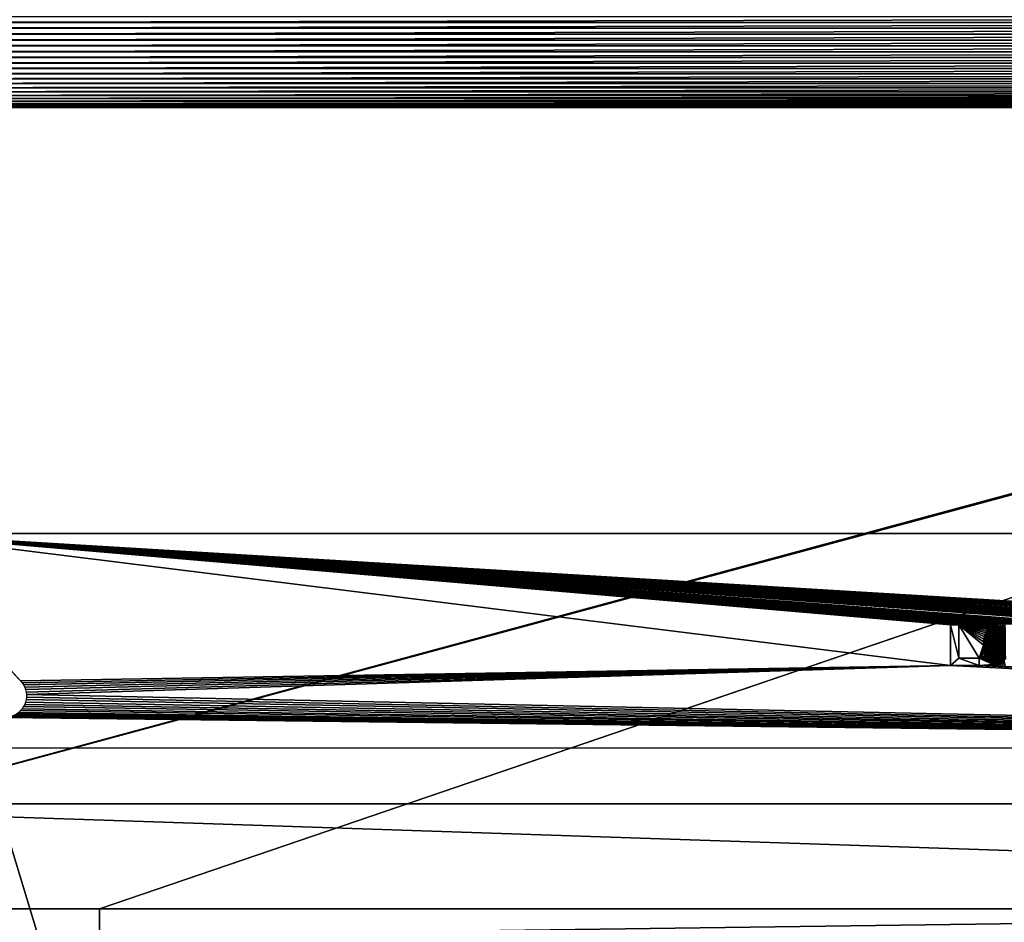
# Model space of a CAD drawing. Header units: millimetres. Extents: x -125 to 125, y -729 to 71.
# Tile 34 of 48: x -81 to -8, y -65 to 2. Entities that reach past the tile are written whole.
import ezdxf

# ---------------------------------------------------------------- set-up
doc = ezdxf.new("R2010")
doc.units = ezdxf.units.MM
doc.header["$LTSCALE"] = 65.185185
for name, color, linetype in [('1', 7, 'CONTINUOUS'), ('11', 7, 'CONTINUOUS'), ('13', 7, 'CONTINUOUS'), ('15', 7, 'CONTINUOUS'), ('17', 7, 'CONTINUOUS'), ('2', 7, 'CONTINUOUS'), ('27', 7, 'CONTINUOUS'), ('3', 7, 'CONTINUOUS'), ('30', 7, 'CONTINUOUS'), ('31', 7, 'CONTINUOUS')]:
    doc.layers.add(name, color=color, linetype=linetype)

msp = doc.modelspace()

# ---------------------------------------------------------------- linework, layer by layer
at = {"layer": '1', "color": 253, "linetype": 'Continuous', "true_color": 0xaaa39e}
for points in [[(-12.033, -46.25, 56.448), (-90.75, -36.5, 56.448), (-80.836, -47.402, 56.448), (-12.033, -46.25, 56.448)], [(-90.75, -36.5, 56.448), (-12.033, -43.25, 56.448), (-11.406, -43.25, 56.448), (-90.75, -36.5, 56.448)], [(-12.033, -43.25, 56.448), (-90.75, -36.5, 56.448), (-12.033, -46.25, 56.448), (-12.033, -43.25, 56.448)], [(4.697, -43.25, 56.448), (-90.75, -36.5, 56.448), (3.263, -43.25, 56.448), (4.697, -43.25, 56.448)], [(7.736, -43.259, 56.448), (-90.75, -36.5, 56.448), (7.551, -43.25, 56.448), (7.736, -43.259, 56.448)], [(-90.75, -36.5, 56.448), (7.736, -43.259, 56.448), (9.779, -43.364, 56.448), (-90.75, -36.5, 56.448)], [(7.551, -43.25, 56.448), (-90.75, -36.5, 56.448), (6.258, -43.25, 56.448), (7.551, -43.25, 56.448)], [(10.775, -43.166, 56.448), (-90.75, -36.5, 56.448), (10.596, -43.158, 56.448), (10.775, -43.166, 56.448)], [(10.596, -43.158, 56.448), (-90.75, -36.5, 56.448), (10.416, -43.166, 56.448), (10.596, -43.158, 56.448)], [(10.416, -43.166, 56.448), (-90.75, -36.5, 56.448), (10.258, -43.186, 56.448), (10.416, -43.166, 56.448)], [(10.258, -43.186, 56.448), (-90.75, -36.5, 56.448), (10.115, -43.218, 56.448), (10.258, -43.186, 56.448)], [(10.115, -43.218, 56.448), (-90.75, -36.5, 56.448), (9.99, -43.259, 56.448), (10.115, -43.218, 56.448)], [(9.99, -43.259, 56.448), (-90.75, -36.5, 56.448), (9.879, -43.308, 56.448), (9.99, -43.259, 56.448)], [(9.879, -43.308, 56.448), (-90.75, -36.5, 56.448), (9.779, -43.364, 56.448), (9.879, -43.308, 56.448)], [(-1.313, -43.25, 56.448), (-90.75, -36.5, 56.448), (-2.762, -43.25, 56.448), (-1.313, -43.25, 56.448)], [(-90.75, -36.5, 56.448), (-1.17, -43.256, 56.448), (1.095, -43.25, 56.448), (-90.75, -36.5, 56.448)], [(-1.17, -43.256, 56.448), (-90.75, -36.5, 56.448), (-1.313, -43.25, 56.448), (-1.17, -43.256, 56.448)], [(-90.75, -36.5, 56.448), (-3.352, -43.25, 56.448), (-2.762, -43.25, 56.448), (-90.75, -36.5, 56.448)], [(-5.343, -43.25, 56.448), (-90.75, -36.5, 56.448), (-6.254, -43.25, 56.448), (-5.343, -43.25, 56.448)], [(-90.75, -36.5, 56.448), (-4.256, -43.25, 56.448), (-3.352, -43.25, 56.448), (-90.75, -36.5, 56.448)], [(-4.256, -43.25, 56.448), (-90.75, -36.5, 56.448), (-5.343, -43.25, 56.448), (-4.256, -43.25, 56.448)], [(-8.976, -43.364, 56.448), (-90.75, -36.5, 56.448), (-9.067, -43.428, 56.448), (-8.976, -43.364, 56.448)], [(-8.876, -43.308, 56.448), (-90.75, -36.5, 56.448), (-8.976, -43.364, 56.448), (-8.876, -43.308, 56.448)], [(-8.765, -43.259, 56.448), (-90.75, -36.5, 56.448), (-8.876, -43.308, 56.448), (-8.765, -43.259, 56.448)], [(-8.64, -43.218, 56.448), (-90.75, -36.5, 56.448), (-8.765, -43.259, 56.448), (-8.64, -43.218, 56.448)], [(-8.498, -43.186, 56.448), (-90.75, -36.5, 56.448), (-8.64, -43.218, 56.448), (-8.498, -43.186, 56.448)], [(-8.339, -43.166, 56.448), (-90.75, -36.5, 56.448), (-8.498, -43.186, 56.448), (-8.339, -43.166, 56.448)], [(-8.159, -43.158, 56.448), (-90.75, -36.5, 56.448), (-8.339, -43.166, 56.448), (-8.159, -43.158, 56.448)], [(-90.75, -36.5, 56.448), (1.095, -43.25, 56.448), (1.805, -43.25, 56.448), (-90.75, -36.5, 56.448)], [(-90.75, -36.5, 56.448), (1.805, -43.25, 56.448), (3.263, -43.25, 56.448), (-90.75, -36.5, 56.448)], [(4.852, -43.256, 56.448), (-90.75, -36.5, 56.448), (4.697, -43.25, 56.448), (4.852, -43.256, 56.448)], [(-90.75, -36.5, 56.448), (4.852, -43.256, 56.448), (6.258, -43.25, 56.448), (-90.75, -36.5, 56.448)], [(82, -46.9, 56.448), (-90.75, -36.5, 56.448), (81.814, -46.911, 56.448), (82, -46.9, 56.448)], [(-90.75, -36.5, 56.448), (82, -46.9, 56.448), (82.186, -46.911, 56.448), (-90.75, -36.5, 56.448)], [(81.814, -46.911, 56.448), (-90.75, -36.5, 56.448), (81.631, -46.943, 56.448), (81.814, -46.911, 56.448)], [(81.631, -46.943, 56.448), (-90.75, -36.5, 56.448), (81.453, -46.996, 56.448), (81.631, -46.943, 56.448)], [(81.453, -46.996, 56.448), (-90.75, -36.5, 56.448), (81.282, -47.07, 56.448), (81.453, -46.996, 56.448)], [(81.282, -47.07, 56.448), (-90.75, -36.5, 56.448), (81.121, -47.163, 56.448), (81.282, -47.07, 56.448)], [(81.121, -47.163, 56.448), (-90.75, -36.5, 56.448), (80.972, -47.274, 56.448), (81.121, -47.163, 56.448)], [(80.972, -47.274, 56.448), (-90.75, -36.5, 56.448), (80.836, -47.402, 56.448), (80.972, -47.274, 56.448)], [(80.836, -47.402, 56.448), (-90.75, -36.5, 56.448), (80.717, -47.545, 56.448), (80.836, -47.402, 56.448)], [(-90.75, -36.5, 56.448), (10.775, -43.166, 56.448), (80.717, -47.545, 56.448), (-90.75, -36.5, 56.448)], [(-90.75, -36.5, 56.448), (-7.98, -43.166, 56.448), (-6.254, -43.25, 56.448), (-90.75, -36.5, 56.448)], [(-7.98, -43.166, 56.448), (-90.75, -36.5, 56.448), (-8.159, -43.158, 56.448), (-7.98, -43.166, 56.448)], [(-90.75, -36.5, 56.448), (-11.406, -43.25, 56.448), (-9.067, -43.428, 56.448), (-90.75, -36.5, 56.448)], [(-80.836, -47.402, 56.448), (-90.75, -36.5, 56.448), (-80.972, -47.274, 56.448), (-80.836, -47.402, 56.448)], [(90.75, -36.5, 56.448), (-90.75, -36.5, 56.448), (82.186, -46.911, 56.448), (90.75, -36.5, 56.448)], [(-9.067, -43.428, 56.448), (-11.406, -43.25, 56.448), (-9.15, -43.5, 56.448), (-9.067, -43.428, 56.448)], [(-9.15, -43.5, 56.448), (-11.406, -43.25, 56.448), (-9.248, -43.605, 56.448), (-9.15, -43.5, 56.448)], [(-9.248, -43.605, 56.448), (-11.406, -43.25, 56.448), (-9.333, -43.718, 56.448), (-9.248, -43.605, 56.448)], [(-9.333, -43.718, 56.448), (-11.406, -43.25, 56.448), (-9.407, -43.844, 56.448), (-9.333, -43.718, 56.448)], [(-9.407, -43.844, 56.448), (-11.406, -43.25, 56.448), (-9.47, -43.981, 56.448), (-9.407, -43.844, 56.448)], [(-9.47, -43.981, 56.448), (-11.406, -43.25, 56.448), (-9.522, -44.137, 56.448), (-9.47, -43.981, 56.448)], [(-9.522, -44.137, 56.448), (-11.406, -43.25, 56.448), (-9.562, -44.309, 56.448), (-9.522, -44.137, 56.448)], [(-9.562, -44.309, 56.448), (-11.406, -43.25, 56.448), (-9.588, -44.51, 56.448), (-9.562, -44.309, 56.448)], [(-9.588, -44.51, 56.448), (-11.406, -43.25, 56.448), (-9.598, -44.746, 56.448), (-9.588, -44.51, 56.448)], [(-11.406, -45.711, 56.448), (-9.908, -45.711, 56.448), (-11.406, -43.25, 56.448), (-11.406, -45.711, 56.448)], [(-11.406, -43.25, 56.448), (-9.908, -45.711, 56.448), (-9.598, -44.746, 56.448), (-11.406, -43.25, 56.448)], [(-8.367, -43.714, 56.448), (-8.271, -45.796, 56.448), (-8.269, -43.696, 56.448), (-8.367, -43.714, 56.448)], [(-8.271, -45.796, 56.448), (-8.159, -45.802, 56.448), (-8.269, -43.696, 56.448), (-8.271, -45.796, 56.448)], [(-8.269, -43.696, 56.448), (-8.159, -45.802, 56.448), (-8.159, -43.69, 56.448), (-8.269, -43.696, 56.448)], [(-8.159, -43.69, 56.448), (-8.05, -45.796, 56.448), (-8.05, -43.696, 56.448), (-8.159, -43.69, 56.448)], [(-8.159, -45.802, 56.448), (-8.05, -45.796, 56.448), (-8.159, -43.69, 56.448), (-8.159, -45.802, 56.448)], [(-8.05, -43.696, 56.448), (-7.954, -45.778, 56.448), (-7.95, -43.715, 56.448), (-8.05, -43.696, 56.448)], [(-8.05, -45.796, 56.448), (-7.954, -45.778, 56.448), (-8.05, -43.696, 56.448), (-8.05, -45.796, 56.448)], [(-8.969, -44.576, 56.448), (-8.951, -45.059, 56.448), (-8.951, -44.432, 56.448), (-8.969, -44.576, 56.448)], [(-8.951, -44.432, 56.448), (-8.924, -45.181, 56.448), (-8.923, -44.307, 56.448), (-8.951, -44.432, 56.448)], [(-8.951, -45.059, 56.448), (-8.924, -45.181, 56.448), (-8.951, -44.432, 56.448), (-8.951, -45.059, 56.448)], [(-8.924, -45.181, 56.448), (-8.891, -45.284, 56.448), (-8.923, -44.307, 56.448), (-8.924, -45.181, 56.448)], [(-8.923, -44.307, 56.448), (-8.891, -45.284, 56.448), (-8.889, -44.203, 56.448), (-8.923, -44.307, 56.448)], [(-8.891, -45.284, 56.448), (-8.852, -45.375, 56.448), (-8.889, -44.203, 56.448), (-8.891, -45.284, 56.448)], [(-8.889, -44.203, 56.448), (-8.852, -45.375, 56.448), (-8.849, -44.111, 56.448), (-8.889, -44.203, 56.448)], [(-8.852, -45.375, 56.448), (-8.806, -45.456, 56.448), (-8.849, -44.111, 56.448), (-8.852, -45.375, 56.448)], [(-8.849, -44.111, 56.448), (-8.806, -45.456, 56.448), (-8.804, -44.033, 56.448), (-8.849, -44.111, 56.448)], [(-8.806, -45.456, 56.448), (-8.754, -45.528, 56.448), (-8.804, -44.033, 56.448), (-8.806, -45.456, 56.448)], [(-8.804, -44.033, 56.448), (-8.754, -45.528, 56.448), (-8.754, -43.964, 56.448), (-8.804, -44.033, 56.448)], [(-8.754, -43.964, 56.448), (-8.688, -45.6, 56.448), (-8.687, -43.89, 56.448), (-8.754, -43.964, 56.448)], [(-8.754, -45.528, 56.448), (-8.688, -45.6, 56.448), (-8.754, -43.964, 56.448), (-8.754, -45.528, 56.448)], [(-8.688, -45.6, 56.448), (-8.619, -45.66, 56.448), (-8.687, -43.89, 56.448), (-8.688, -45.6, 56.448)], [(-8.687, -43.89, 56.448), (-8.619, -45.66, 56.448), (-8.614, -43.829, 56.448), (-8.687, -43.89, 56.448)], [(-8.619, -45.66, 56.448), (-8.544, -45.709, 56.448), (-8.614, -43.829, 56.448), (-8.619, -45.66, 56.448)], [(-8.614, -43.829, 56.448), (-8.544, -45.709, 56.448), (-8.537, -43.78, 56.448), (-8.614, -43.829, 56.448)], [(-8.544, -45.709, 56.448), (-8.462, -45.748, 56.448), (-8.537, -43.78, 56.448), (-8.544, -45.709, 56.448)], [(-8.537, -43.78, 56.448), (-8.462, -45.748, 56.448), (-8.455, -43.741, 56.448), (-8.537, -43.78, 56.448)], [(-8.462, -45.748, 56.448), (-8.372, -45.777, 56.448), (-8.455, -43.741, 56.448), (-8.462, -45.748, 56.448)], [(-8.455, -43.741, 56.448), (-8.372, -45.777, 56.448), (-8.367, -43.714, 56.448), (-8.455, -43.741, 56.448)], [(-8.372, -45.777, 56.448), (-8.271, -45.796, 56.448), (-8.367, -43.714, 56.448), (-8.372, -45.777, 56.448)], [(-9.598, -44.746, 56.448), (-9.908, -45.711, 56.448), (-9.589, -44.975, 56.448), (-9.598, -44.746, 56.448)], [(-9.589, -44.975, 56.448), (-9.908, -45.711, 56.448), (-9.562, -45.177, 56.448), (-9.589, -44.975, 56.448)], [(-8.976, -44.746, 56.448), (-8.969, -44.917, 56.448), (-8.969, -44.576, 56.448), (-8.976, -44.746, 56.448)], [(-8.969, -44.917, 56.448), (-8.951, -45.059, 56.448), (-8.969, -44.576, 56.448), (-8.969, -44.917, 56.448)], [(-9.562, -45.177, 56.448), (-9.908, -45.711, 56.448), (-9.52, -45.354, 56.448), (-9.562, -45.177, 56.448)], [(-9.52, -45.354, 56.448), (-9.908, -45.711, 56.448), (-9.466, -45.512, 56.448), (-9.52, -45.354, 56.448)], [(-9.466, -45.512, 56.448), (-9.908, -45.711, 56.448), (-9.402, -45.65, 56.448), (-9.466, -45.512, 56.448)], [(-9.402, -45.65, 56.448), (-9.908, -45.711, 56.448), (-9.328, -45.775, 56.448), (-9.402, -45.65, 56.448)], [(-9.328, -45.775, 56.448), (-9.908, -45.711, 56.448), (-9.244, -45.887, 56.448), (-9.328, -45.775, 56.448)], [(-9.244, -45.887, 56.448), (-9.908, -45.711, 56.448), (-9.149, -45.99, 56.448), (-9.244, -45.887, 56.448)], [(-9.149, -45.99, 56.448), (-9.908, -45.711, 56.448), (-9.064, -46.065, 56.448), (-9.149, -45.99, 56.448)], [(-9.064, -46.065, 56.448), (-9.908, -45.711, 56.448), (-8.972, -46.13, 56.448), (-9.064, -46.065, 56.448)], [(-8.972, -46.13, 56.448), (-9.908, -45.711, 56.448), (-8.871, -46.187, 56.448), (-8.972, -46.13, 56.448)], [(-9.908, -45.711, 56.448), (-9.908, -46.25, 56.448), (-8.871, -46.187, 56.448), (-9.908, -45.711, 56.448)], [(-80.717, -47.545, 56.448), (-12.033, -46.25, 56.448), (-80.836, -47.402, 56.448), (-80.717, -47.545, 56.448)], [(-80.614, -47.7, 56.448), (-12.033, -46.25, 56.448), (-80.717, -47.545, 56.448), (-80.614, -47.7, 56.448)], [(-80.531, -47.866, 56.448), (-12.033, -46.25, 56.448), (-80.614, -47.7, 56.448), (-80.531, -47.866, 56.448)], [(-80.467, -48.041, 56.448), (-12.033, -46.25, 56.448), (-80.531, -47.866, 56.448), (-80.467, -48.041, 56.448)], [(-80.424, -48.222, 56.448), (-12.033, -46.25, 56.448), (-80.467, -48.041, 56.448), (-80.424, -48.222, 56.448)], [(-80.403, -48.407, 56.448), (-12.033, -46.25, 56.448), (-80.424, -48.222, 56.448), (-80.403, -48.407, 56.448)], [(-12.033, -46.25, 56.448), (-80.403, -48.407, 56.448), (106.55, -52.35, 56.448), (-12.033, -46.25, 56.448)], [(-9.908, -46.25, 56.448), (-12.033, -46.25, 56.448), (106.55, -52.35, 56.448), (-9.908, -46.25, 56.448)], [(-8.871, -46.187, 56.448), (-9.908, -46.25, 56.448), (-8.761, -46.235, 56.448), (-8.871, -46.187, 56.448)], [(-8.761, -46.235, 56.448), (-9.908, -46.25, 56.448), (-8.637, -46.275, 56.448), (-8.761, -46.235, 56.448)], [(-8.637, -46.275, 56.448), (-9.908, -46.25, 56.448), (-8.499, -46.306, 56.448), (-8.637, -46.275, 56.448)], [(-8.499, -46.306, 56.448), (-9.908, -46.25, 56.448), (-8.343, -46.326, 56.448), (-8.499, -46.306, 56.448)], [(-8.343, -46.326, 56.448), (-9.908, -46.25, 56.448), (106.55, -52.35, 56.448), (-8.343, -46.326, 56.448)], [(-8.159, -46.333, 56.448), (-8.343, -46.326, 56.448), (106.55, -52.35, 56.448), (-8.159, -46.333, 56.448)], [(-7.975, -46.326, 56.448), (-8.159, -46.333, 56.448), (106.55, -52.35, 56.448), (-7.975, -46.326, 56.448)], [(-80.424, -48.778, 56.448), (-80.467, -48.959, 56.448), (106.55, -52.35, 56.448), (-80.424, -48.778, 56.448)], [(-80.403, -48.593, 56.448), (-80.424, -48.778, 56.448), (106.55, -52.35, 56.448), (-80.403, -48.593, 56.448)], [(-80.403, -48.407, 56.448), (-80.403, -48.593, 56.448), (106.55, -52.35, 56.448), (-80.403, -48.407, 56.448)], [(-80.717, -49.455, 56.448), (-80.836, -49.598, 56.448), (106.55, -52.35, 56.448), (-80.717, -49.455, 56.448)], [(-80.614, -49.3, 56.448), (-80.717, -49.455, 56.448), (106.55, -52.35, 56.448), (-80.614, -49.3, 56.448)], [(-80.531, -49.134, 56.448), (-80.614, -49.3, 56.448), (106.55, -52.35, 56.448), (-80.531, -49.134, 56.448)], [(-80.467, -48.959, 56.448), (-80.531, -49.134, 56.448), (106.55, -52.35, 56.448), (-80.467, -48.959, 56.448)], [(-82, -50.1, 56.448), (-106.55, -52.35, 56.448), (106.55, -52.35, 56.448), (-82, -50.1, 56.448)], [(-81.814, -50.089, 56.448), (-82, -50.1, 56.448), (106.55, -52.35, 56.448), (-81.814, -50.089, 56.448)], [(-81.631, -50.057, 56.448), (-81.814, -50.089, 56.448), (106.55, -52.35, 56.448), (-81.631, -50.057, 56.448)], [(-81.453, -50.004, 56.448), (-81.631, -50.057, 56.448), (106.55, -52.35, 56.448), (-81.453, -50.004, 56.448)], [(-81.282, -49.93, 56.448), (-81.453, -50.004, 56.448), (106.55, -52.35, 56.448), (-81.282, -49.93, 56.448)], [(-81.121, -49.837, 56.448), (-81.282, -49.93, 56.448), (106.55, -52.35, 56.448), (-81.121, -49.837, 56.448)], [(-80.972, -49.726, 56.448), (-81.121, -49.837, 56.448), (106.55, -52.35, 56.448), (-80.972, -49.726, 56.448)], [(-80.836, -49.598, 56.448), (-80.972, -49.726, 56.448), (106.55, -52.35, 56.448), (-80.836, -49.598, 56.448)]]:
    msp.add_3dface(points, dxfattribs=at)
at = {"layer": '11', "color": 253, "linetype": 'Continuous', "true_color": 0xaaa39e}
for points in [[(-110.75, -56.5, 56.448), (-121, -729.25, 56.448), (110.75, -56.5, 56.448), (-110.75, -56.5, 56.448)], [(-121, -729.25, 56.448), (121, -729.25, 56.448), (110.75, -56.5, 56.448), (-121, -729.25, 56.448)]]:
    msp.add_3dface(points, dxfattribs=at)
at = {"layer": '13', "color": 253, "linetype": 'Continuous', "true_color": 0xaaa39e}
for points in [[(121, -729.25, 6.448), (-121, -729.25, 6.448), (-121, 70.75, 6.448), (121, -729.25, 6.448)], [(121, -729.25, 6.448), (-121, 70.75, 6.448), (121, 70.75, 6.448), (121, -729.25, 6.448)]]:
    msp.add_3dface(points, dxfattribs=at)
at = {"layer": '15', "color": 253, "linetype": 'Continuous', "true_color": 0xaaa39e}
for points in [[(-121, -64.25, 54.448), (-110.75, -56.5, 54.448), (121, -64.25, 54.448), (-121, -64.25, 54.448)], [(-110.75, -56.5, 54.448), (110.75, -56.5, 54.448), (121, -64.25, 54.448), (-110.75, -56.5, 54.448)]]:
    msp.add_3dface(points, dxfattribs=at)
at = {"layer": '17', "color": 253, "linetype": 'Continuous', "true_color": 0xaaa39e}
for points in [[(-93.302, 1.71, 8.448), (-93.17, 1.294, 8.448), (93.302, 1.71, 8.448), (-93.302, 1.71, 8.448)], [(93.302, 1.71, 8.448), (-93.17, 1.294, 8.448), (93.17, 1.294, 8.448), (93.302, 1.71, 8.448)], [(-93.17, 1.294, 8.448), (-93.076, 0.868, 8.448), (93.17, 1.294, 8.448), (-93.17, 1.294, 8.448)], [(93.17, 1.294, 8.448), (-93.076, 0.868, 8.448), (93.076, 0.868, 8.448), (93.17, 1.294, 8.448)], [(-93.076, 0.868, 8.448), (-93.019, 0.436, 8.448), (93.076, 0.868, 8.448), (-93.076, 0.868, 8.448)], [(93.076, 0.868, 8.448), (-93.019, 0.436, 8.448), (93.019, 0.436, 8.448), (93.076, 0.868, 8.448)], [(-93.019, 0.436, 8.448), (-93, 0, 8.448), (93.019, 0.436, 8.448), (-93.019, 0.436, 8.448)], [(-93, 0, 8.448), (-93.019, -0.436, 8.448), (93, 0, 8.448), (-93, 0, 8.448)], [(93, 0, 8.448), (-93.019, -0.436, 8.448), (93.019, -0.436, 8.448), (93, 0, 8.448)], [(93.019, 0.436, 8.448), (-93, 0, 8.448), (93, 0, 8.448), (93.019, 0.436, 8.448)], [(-93.019, -0.436, 8.448), (-93.076, -0.868, 8.448), (93.019, -0.436, 8.448), (-93.019, -0.436, 8.448)], [(93.019, -0.436, 8.448), (-93.076, -0.868, 8.448), (93.076, -0.868, 8.448), (93.019, -0.436, 8.448)], [(-93.17, -1.294, 8.448), (-93.302, -1.71, 8.448), (93.17, -1.294, 8.448), (-93.17, -1.294, 8.448)], [(93.17, -1.294, 8.448), (-93.302, -1.71, 8.448), (93.302, -1.71, 8.448), (93.17, -1.294, 8.448)], [(-93.076, -0.868, 8.448), (-93.17, -1.294, 8.448), (93.076, -0.868, 8.448), (-93.076, -0.868, 8.448)], [(93.076, -0.868, 8.448), (-93.17, -1.294, 8.448), (93.17, -1.294, 8.448), (93.076, -0.868, 8.448)], [(-93.468, -2.113, 8.448), (-93.67, -2.5, 8.448), (93.468, -2.113, 8.448), (-93.468, -2.113, 8.448)], [(93.468, -2.113, 8.448), (-93.67, -2.5, 8.448), (93.67, -2.5, 8.448), (93.468, -2.113, 8.448)], [(-93.302, -1.71, 8.448), (-93.468, -2.113, 8.448), (93.302, -1.71, 8.448), (-93.302, -1.71, 8.448)], [(93.302, -1.71, 8.448), (-93.468, -2.113, 8.448), (93.468, -2.113, 8.448), (93.302, -1.71, 8.448)], [(93.904, -2.868, 8.448), (-94.17, -3.214, 8.448), (94.17, -3.214, 8.448), (93.904, -2.868, 8.448)], [(-93.904, -2.868, 8.448), (-94.17, -3.214, 8.448), (93.904, -2.868, 8.448), (-93.904, -2.868, 8.448)], [(-93.67, -2.5, 8.448), (-93.904, -2.868, 8.448), (93.67, -2.5, 8.448), (-93.67, -2.5, 8.448)], [(93.67, -2.5, 8.448), (-93.904, -2.868, 8.448), (93.904, -2.868, 8.448), (93.67, -2.5, 8.448)], [(94.464, -3.536, 8.448), (-94.786, -3.83, 8.448), (94.786, -3.83, 8.448), (94.464, -3.536, 8.448)], [(-94.464, -3.536, 8.448), (-94.786, -3.83, 8.448), (94.464, -3.536, 8.448), (-94.464, -3.536, 8.448)], [(-94.17, -3.214, 8.448), (-94.464, -3.536, 8.448), (94.17, -3.214, 8.448), (-94.17, -3.214, 8.448)], [(94.17, -3.214, 8.448), (-94.464, -3.536, 8.448), (94.464, -3.536, 8.448), (94.17, -3.214, 8.448)], [(95.5, -4.33, 8.448), (-95.887, -4.532, 8.448), (95.887, -4.532, 8.448), (95.5, -4.33, 8.448)], [(-95.5, -4.33, 8.448), (-95.887, -4.532, 8.448), (95.5, -4.33, 8.448), (-95.5, -4.33, 8.448)], [(95.132, -4.096, 8.448), (-95.5, -4.33, 8.448), (95.5, -4.33, 8.448), (95.132, -4.096, 8.448)], [(-95.132, -4.096, 8.448), (-95.5, -4.33, 8.448), (95.132, -4.096, 8.448), (-95.132, -4.096, 8.448)], [(94.786, -3.83, 8.448), (-95.132, -4.096, 8.448), (95.132, -4.096, 8.448), (94.786, -3.83, 8.448)], [(-94.786, -3.83, 8.448), (-95.132, -4.096, 8.448), (94.786, -3.83, 8.448), (-94.786, -3.83, 8.448)], [(99.294, -4.83, 8.448), (98.868, -4.924, 8.448), (-121, -64.25, 8.448), (99.294, -4.83, 8.448)], [(-75, -64.25, 8.448), (99.294, -4.83, 8.448), (-121, -64.25, 8.448), (-75, -64.25, 8.448)], [(98.868, -4.924, 8.448), (98.436, -4.981, 8.448), (-121, -64.25, 8.448), (98.868, -4.924, 8.448)], [(98.436, -4.981, 8.448), (98, -5, 8.448), (-121, -64.25, 8.448), (98.436, -4.981, 8.448)], [(98, -5, 8.448), (-98, -5, 8.448), (-121, -64.25, 8.448), (98, -5, 8.448)], [(97.564, -4.981, 8.448), (-98, -5, 8.448), (98, -5, 8.448), (97.564, -4.981, 8.448)], [(-97.564, -4.981, 8.448), (-98, -5, 8.448), (97.564, -4.981, 8.448), (-97.564, -4.981, 8.448)], [(97.132, -4.924, 8.448), (-97.564, -4.981, 8.448), (97.564, -4.981, 8.448), (97.132, -4.924, 8.448)], [(-97.132, -4.924, 8.448), (-97.564, -4.981, 8.448), (97.132, -4.924, 8.448), (-97.132, -4.924, 8.448)], [(-96.706, -4.83, 8.448), (-97.132, -4.924, 8.448), (96.706, -4.83, 8.448), (-96.706, -4.83, 8.448)], [(96.706, -4.83, 8.448), (-97.132, -4.924, 8.448), (97.132, -4.924, 8.448), (96.706, -4.83, 8.448)], [(-96.29, -4.698, 8.448), (-96.706, -4.83, 8.448), (96.29, -4.698, 8.448), (-96.29, -4.698, 8.448)], [(96.29, -4.698, 8.448), (-96.706, -4.83, 8.448), (96.706, -4.83, 8.448), (96.29, -4.698, 8.448)], [(-95.887, -4.532, 8.448), (-96.29, -4.698, 8.448), (95.887, -4.532, 8.448), (-95.887, -4.532, 8.448)], [(95.887, -4.532, 8.448), (-96.29, -4.698, 8.448), (96.29, -4.698, 8.448), (95.887, -4.532, 8.448)], [(99.71, -4.698, 8.448), (99.294, -4.83, 8.448), (-75, -64.25, 8.448), (99.71, -4.698, 8.448)], [(75, -64.25, 8.448), (99.71, -4.698, 8.448), (-75, -64.25, 8.448), (75, -64.25, 8.448)], [(75, -66.25, 8.448), (75, -64.25, 8.448), (-75, -66.25, 8.448), (75, -66.25, 8.448)], [(-75, -66.25, 8.448), (75, -64.25, 8.448), (-75, -64.25, 8.448), (-75, -66.25, 8.448)]]:
    msp.add_3dface(points, dxfattribs=at)
at = {"layer": '2', "color": 253, "linetype": 'Continuous', "true_color": 0xaaa39e}
for points in [[(-90.75, -36.5, 56.448), (90.75, -36.5, 56.448), (-90.532, 34.925, 43.935), (-90.75, -36.5, 56.448)], [(-90.532, 34.925, 43.935), (90.75, -36.5, 56.448), (90.532, 34.925, 43.935), (-90.532, 34.925, 43.935)]]:
    msp.add_3dface(points, dxfattribs=at)
at = {"layer": '27', "color": 253, "linetype": 'Continuous', "true_color": 0xaaa39e}
for points in [[(-121, -64.25, 8.448), (-121, -64.25, 54.448), (-75, -64.25, 28.448), (-121, -64.25, 8.448)], [(-121, -64.25, 54.448), (121, -64.25, 54.448), (-75, -64.25, 28.448), (-121, -64.25, 54.448)], [(-75, -64.25, 8.448), (-121, -64.25, 8.448), (-75, -64.25, 28.448), (-75, -64.25, 8.448)], [(-75, -64.25, 28.448), (121, -64.25, 54.448), (75, -64.25, 28.448), (-75, -64.25, 28.448)]]:
    msp.add_3dface(points, dxfattribs=at)
at = {"layer": '3', "color": 253, "linetype": 'Continuous', "true_color": 0xaaa39e}
for points in [[(-11.406, -43.25, 56.148), (-12.033, -43.25, 56.148), (-11.406, -45.711, 56.148), (-11.406, -43.25, 56.148)], [(-11.406, -45.711, 56.148), (-12.033, -43.25, 56.148), (-12.033, -46.25, 56.148), (-11.406, -45.711, 56.148)], [(-9.38, -43.793, 56.148), (-9.33, -45.772, 56.148), (-9.312, -43.687, 56.148), (-9.38, -43.793, 56.148)], [(-9.33, -45.772, 56.148), (-9.246, -45.886, 56.148), (-9.312, -43.687, 56.148), (-9.33, -45.772, 56.148)], [(-9.312, -43.687, 56.148), (-9.246, -45.886, 56.148), (-9.236, -43.59, 56.148), (-9.312, -43.687, 56.148)], [(-9.246, -45.886, 56.148), (-9.149, -45.99, 56.148), (-9.236, -43.59, 56.148), (-9.246, -45.886, 56.148)], [(-9.236, -43.59, 56.148), (-9.149, -45.99, 56.148), (-9.15, -43.5, 56.148), (-9.236, -43.59, 56.148)], [(-9.15, -43.5, 56.148), (-9.066, -46.063, 56.148), (-9.066, -43.427, 56.148), (-9.15, -43.5, 56.148)], [(-9.149, -45.99, 56.148), (-9.066, -46.063, 56.148), (-9.15, -43.5, 56.148), (-9.149, -45.99, 56.148)], [(-9.066, -43.427, 56.148), (-8.976, -44.746, 56.148), (-8.974, -43.363, 56.148), (-9.066, -43.427, 56.148)], [(-9.066, -46.063, 56.148), (-8.976, -46.128, 56.148), (-9.066, -43.427, 56.148), (-9.066, -46.063, 56.148)], [(-8.976, -46.128, 56.148), (-8.976, -44.746, 56.148), (-9.066, -43.427, 56.148), (-8.976, -46.128, 56.148)], [(-8.976, -44.746, 56.148), (-8.969, -44.573, 56.148), (-8.974, -43.363, 56.148), (-8.976, -44.746, 56.148)], [(-8.974, -43.363, 56.148), (-8.889, -44.202, 56.148), (-8.874, -43.307, 56.148), (-8.974, -43.363, 56.148)], [(-8.923, -44.306, 56.148), (-8.889, -44.202, 56.148), (-8.974, -43.363, 56.148), (-8.923, -44.306, 56.148)], [(-8.95, -44.428, 56.148), (-8.923, -44.306, 56.148), (-8.974, -43.363, 56.148), (-8.95, -44.428, 56.148)], [(-8.969, -44.573, 56.148), (-8.95, -44.428, 56.148), (-8.974, -43.363, 56.148), (-8.969, -44.573, 56.148)], [(-8.889, -44.202, 56.148), (-8.849, -44.112, 56.148), (-8.874, -43.307, 56.148), (-8.889, -44.202, 56.148)], [(-8.874, -43.307, 56.148), (-8.804, -44.033, 56.148), (-8.763, -43.258, 56.148), (-8.874, -43.307, 56.148)], [(-8.849, -44.112, 56.148), (-8.804, -44.033, 56.148), (-8.874, -43.307, 56.148), (-8.849, -44.112, 56.148)], [(-8.804, -44.033, 56.148), (-8.754, -43.964, 56.148), (-8.763, -43.258, 56.148), (-8.804, -44.033, 56.148)], [(-8.763, -43.258, 56.148), (-8.687, -43.89, 56.148), (-8.639, -43.218, 56.148), (-8.763, -43.258, 56.148)], [(-8.754, -43.964, 56.148), (-8.687, -43.89, 56.148), (-8.763, -43.258, 56.148), (-8.754, -43.964, 56.148)], [(-8.687, -43.89, 56.148), (-8.616, -43.83, 56.148), (-8.639, -43.218, 56.148), (-8.687, -43.89, 56.148)], [(-8.639, -43.218, 56.148), (-8.541, -43.781, 56.148), (-8.5, -43.187, 56.148), (-8.639, -43.218, 56.148)], [(-8.616, -43.83, 56.148), (-8.541, -43.781, 56.148), (-8.639, -43.218, 56.148), (-8.616, -43.83, 56.148)], [(-8.541, -43.781, 56.148), (-8.459, -43.743, 56.148), (-8.5, -43.187, 56.148), (-8.541, -43.781, 56.148)], [(-8.5, -43.187, 56.148), (-8.37, -43.715, 56.148), (-8.342, -43.166, 56.148), (-8.5, -43.187, 56.148)], [(-8.459, -43.743, 56.148), (-8.37, -43.715, 56.148), (-8.5, -43.187, 56.148), (-8.459, -43.743, 56.148)], [(-8.37, -43.715, 56.148), (-8.271, -43.696, 56.148), (-8.342, -43.166, 56.148), (-8.37, -43.715, 56.148)], [(-8.342, -43.166, 56.148), (-8.159, -43.69, 56.148), (-8.159, -43.158, 56.148), (-8.342, -43.166, 56.148)], [(-8.271, -43.696, 56.148), (-8.159, -43.69, 56.148), (-8.342, -43.166, 56.148), (-8.271, -43.696, 56.148)], [(-8.159, -43.69, 56.148), (-8.049, -43.696, 56.148), (-8.159, -43.158, 56.148), (-8.159, -43.69, 56.148)], [(-8.159, -43.158, 56.148), (-8.049, -43.696, 56.148), (-7.978, -43.166, 56.148), (-8.159, -43.158, 56.148)], [(-8.049, -43.696, 56.148), (-7.952, -43.714, 56.148), (-7.978, -43.166, 56.148), (-8.049, -43.696, 56.148)], [(-9.59, -44.531, 56.148), (-9.588, -44.979, 56.148), (-9.568, -44.345, 56.148), (-9.59, -44.531, 56.148)], [(-9.588, -44.979, 56.148), (-9.561, -45.179, 56.148), (-9.568, -44.345, 56.148), (-9.588, -44.979, 56.148)], [(-9.568, -44.345, 56.148), (-9.561, -45.179, 56.148), (-9.534, -44.182, 56.148), (-9.568, -44.345, 56.148)], [(-9.561, -45.179, 56.148), (-9.52, -45.354, 56.148), (-9.534, -44.182, 56.148), (-9.561, -45.179, 56.148)], [(-9.534, -44.182, 56.148), (-9.52, -45.354, 56.148), (-9.491, -44.038, 56.148), (-9.534, -44.182, 56.148)], [(-9.52, -45.354, 56.148), (-9.468, -45.509, 56.148), (-9.491, -44.038, 56.148), (-9.52, -45.354, 56.148)], [(-9.491, -44.038, 56.148), (-9.468, -45.509, 56.148), (-9.439, -43.91, 56.148), (-9.491, -44.038, 56.148)], [(-9.468, -45.509, 56.148), (-9.404, -45.647, 56.148), (-9.439, -43.91, 56.148), (-9.468, -45.509, 56.148)], [(-9.439, -43.91, 56.148), (-9.404, -45.647, 56.148), (-9.38, -43.793, 56.148), (-9.439, -43.91, 56.148)], [(-9.404, -45.647, 56.148), (-9.33, -45.772, 56.148), (-9.38, -43.793, 56.148), (-9.404, -45.647, 56.148)], [(-9.598, -44.746, 56.148), (-9.588, -44.979, 56.148), (-9.59, -44.531, 56.148), (-9.598, -44.746, 56.148)], [(-8.969, -44.919, 56.148), (-8.976, -44.746, 56.148), (-8.976, -46.128, 56.148), (-8.969, -44.919, 56.148)], [(-8.877, -46.184, 56.148), (-8.969, -44.919, 56.148), (-8.976, -46.128, 56.148), (-8.877, -46.184, 56.148)], [(-8.95, -45.064, 56.148), (-8.969, -44.919, 56.148), (-8.877, -46.184, 56.148), (-8.95, -45.064, 56.148)], [(-8.923, -45.185, 56.148), (-8.95, -45.064, 56.148), (-8.877, -46.184, 56.148), (-8.923, -45.185, 56.148)], [(-9.908, -46.25, 56.148), (-11.406, -45.711, 56.148), (-12.033, -46.25, 56.148), (-9.908, -46.25, 56.148)], [(-9.908, -45.711, 56.148), (-11.406, -45.711, 56.148), (-9.908, -46.25, 56.148), (-9.908, -45.711, 56.148)], [(-8.889, -45.29, 56.148), (-8.923, -45.185, 56.148), (-8.877, -46.184, 56.148), (-8.889, -45.29, 56.148)], [(-8.849, -45.38, 56.148), (-8.889, -45.29, 56.148), (-8.877, -46.184, 56.148), (-8.849, -45.38, 56.148)], [(-8.767, -46.233, 56.148), (-8.849, -45.38, 56.148), (-8.877, -46.184, 56.148), (-8.767, -46.233, 56.148)], [(-8.804, -45.458, 56.148), (-8.849, -45.38, 56.148), (-8.767, -46.233, 56.148), (-8.804, -45.458, 56.148)], [(-8.754, -45.528, 56.148), (-8.804, -45.458, 56.148), (-8.767, -46.233, 56.148), (-8.754, -45.528, 56.148)], [(-8.644, -46.273, 56.148), (-8.754, -45.528, 56.148), (-8.767, -46.233, 56.148), (-8.644, -46.273, 56.148)], [(-8.687, -45.602, 56.148), (-8.754, -45.528, 56.148), (-8.644, -46.273, 56.148), (-8.687, -45.602, 56.148)], [(-8.616, -45.662, 56.148), (-8.687, -45.602, 56.148), (-8.644, -46.273, 56.148), (-8.616, -45.662, 56.148)], [(-8.505, -46.305, 56.148), (-8.616, -45.662, 56.148), (-8.644, -46.273, 56.148), (-8.505, -46.305, 56.148)], [(-8.541, -45.71, 56.148), (-8.616, -45.662, 56.148), (-8.505, -46.305, 56.148), (-8.541, -45.71, 56.148)], [(-8.459, -45.749, 56.148), (-8.541, -45.71, 56.148), (-8.505, -46.305, 56.148), (-8.459, -45.749, 56.148)], [(-8.345, -46.326, 56.148), (-8.459, -45.749, 56.148), (-8.505, -46.305, 56.148), (-8.345, -46.326, 56.148)], [(-8.37, -45.777, 56.148), (-8.459, -45.749, 56.148), (-8.345, -46.326, 56.148), (-8.37, -45.777, 56.148)], [(-8.271, -45.796, 56.148), (-8.37, -45.777, 56.148), (-8.345, -46.326, 56.148), (-8.271, -45.796, 56.148)], [(-8.159, -46.333, 56.148), (-8.271, -45.796, 56.148), (-8.345, -46.326, 56.148), (-8.159, -46.333, 56.148)], [(-8.159, -45.802, 56.148), (-8.271, -45.796, 56.148), (-8.159, -46.333, 56.148), (-8.159, -45.802, 56.148)], [(-8.048, -45.796, 56.148), (-8.159, -45.802, 56.148), (-7.972, -46.325, 56.148), (-8.048, -45.796, 56.148)], [(-7.972, -46.325, 56.148), (-8.159, -45.802, 56.148), (-8.159, -46.333, 56.148), (-7.972, -46.325, 56.148)]]:
    msp.add_3dface(points, dxfattribs=at)
at = {"layer": '30', "color": 253, "linetype": 'Continuous', "true_color": 0xaaa39e}
for points in [[(-75, -64.25, 28.448), (75, -64.25, 28.448), (-75, -66.25, 28.448), (-75, -64.25, 28.448)], [(75, -64.25, 28.448), (75, -66.25, 28.448), (-75, -66.25, 28.448), (75, -64.25, 28.448)]]:
    msp.add_3dface(points, dxfattribs=at)
at = {"layer": '31', "color": 253, "linetype": 'Continuous', "true_color": 0xaaa39e}
for points in [[(-75, -66.25, 8.448), (-75, -64.25, 8.448), (-75, -64.25, 28.448), (-75, -66.25, 8.448)], [(-75, -66.25, 8.448), (-75, -64.25, 28.448), (-75, -66.25, 28.448), (-75, -66.25, 8.448)]]:
    msp.add_3dface(points, dxfattribs=at)

doc.saveas('drawing.dxf')
